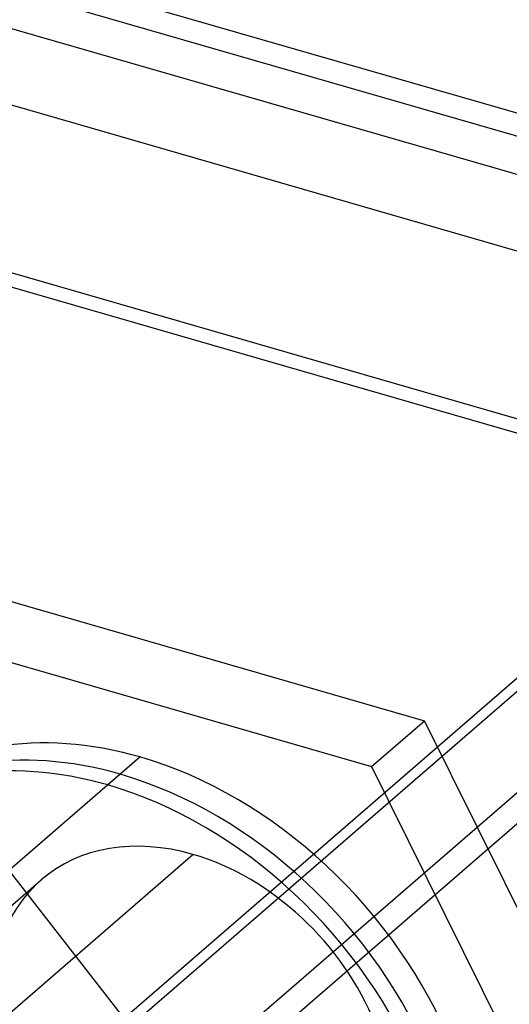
# Model space of a CAD drawing. Header units: millimetres. Extents: x -24 to 80, y -43 to 164.
# Tile 221 of 223: x 71.78 to 75.48, y 135.6 to 143.04. Entities that reach past the tile are written whole.
import ezdxf

# ---------------------------------------------------------------- set-up
doc = ezdxf.new("R2010")
doc.units = ezdxf.units.MM
doc.layers.add('MAIN-1', color=7, linetype='Continuous')
doc.layers.add('MAIN-2', color=7, linetype='Continuous')

msp = doc.modelspace()

# ---------------------------------------------------------------- linework, layer by layer
at = {"layer": 'MAIN-1'}
for p, q in [((1.9424, 163.5816), (78.1526, 141.5816)), ((77.8753, 141.4868), (1.6651, 163.4868)), ((77.8394, 140.0557), (57.6877, 122.6039)), ((56.5243, 121.4963), (77.9243, 140.0293)), ((57.3904, 121.2463), (78.7904, 139.7793))]:
    msp.add_line(p, q, dxfattribs=at)
at = {"layer": 'MAIN-2'}
for p, q in [((2.1651, 163.0538), (78.3753, 141.0538)), ((1.6651, 162.6208), (77.8753, 140.6208)), ((76.1387, 139.8519), (71.0248, 141.3282)), ((76.0447, 139.7705), (70.9308, 141.2468)), ((77.8394, 139.1897), (57.6877, 121.7378)), ((71.343, 138.7537), (74.843, 137.7434)), ((70.943, 138.4073), (74.443, 137.397)), ((74.443, 137.397), (74.843, 137.7434)), ((76.593, 134.2071), (74.843, 137.7434)), ((72.693, 137.4691), (69.093, 134.3514)), ((74.443, 137.397), (76.193, 133.8607)), ((72.543, 137.3392), (72.449, 137.2578)), ((68.593, 132.8359), (73.093, 136.733)), ((73.4227, 134.4006), (71.6906, 136.6326)), ((67.4473, 132.6432), (71.9473, 136.5403))]:
    msp.add_line(p, q, dxfattribs=at)
for centre, major_axis, start_param, end_param in [((72.693, 134.8711), (-1.964, 2.2678), -0.857072, 0.000079), ((72.543, 134.7411), (1.964, -2.2678), 2.284521, 3.141672), ((72.449, 134.6597), (-1.964, 2.2678), -0.857072, 0.000079), ((72.693, 134.8711), (-1.964, 2.2678), -3.141514, -0.857072), ((72.543, 134.7411), (1.964, -2.2678), 0.000079, 2.284521), ((72.449, 134.6597), (-1.964, 2.2678), -3.141514, -0.857072), ((72.693, 134.8711), (-1.964, 2.2678), 0.000079, 2.284521), ((72.543, 134.7411), (1.964, -2.2678), -3.141514, -0.857072), ((72.449, 134.6597), (-1.964, 2.2678), 0.000079, 2.284521), ((73.093, 135.2175), (1.1456, -1.3229), 2.284521, 3.141672), ((73.093, 135.2175), (1.1456, -1.3229), 0.000079, 2.284521), ((73.093, 135.2175), (1.1456, -1.3229), -3.141514, -0.857072)]:
    msp.add_ellipse(centre, major_axis=major_axis, ratio=0.75, start_param=start_param, end_param=end_param, dxfattribs=at)

doc.saveas('drawing.dxf')
